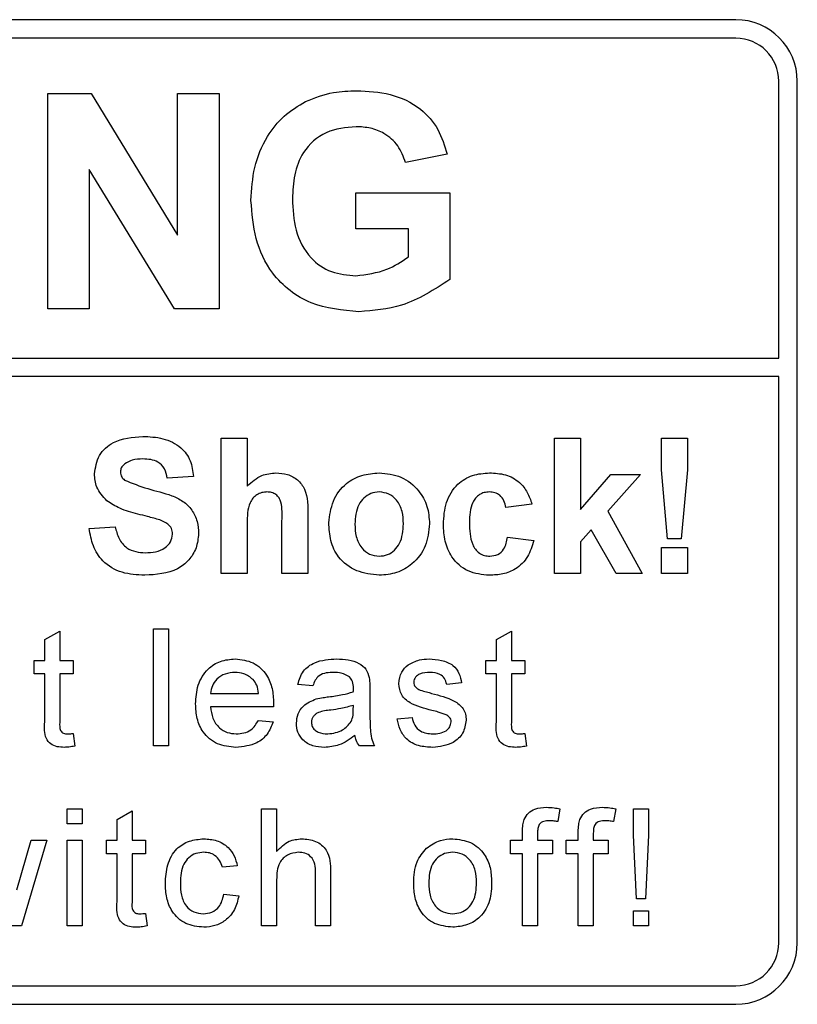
# Paper-space layout 'Blatt3' of a CAD drawing. Header units: millimetres. Extents: x 5 to 418, y 2 to 292.
# Tile 20 of 50: x 78.26 to 82.47, y 200.78 to 206.11. Entities that reach past the tile are written whole.
import ezdxf

# ---------------------------------------------------------------- set-up
doc = ezdxf.new("R2010")
doc.units = ezdxf.units.MM

psp = doc.layouts.new('Blatt3')

# ---------------------------------------------------------------- linework, layer by layer
at = {"color": 7, "linetype": 'Continuous', "lineweight": 25}
for p, q in [((82.1337, 206.1149), (65.467, 206.1149)), ((82.1337, 206.0149), (69.7337, 206.0149)), ((82.367, 204.2818), (82.367, 205.7816)), ((82.467, 201.1149), (82.467, 205.7816)), ((78.4085, 204.5483), (78.4085, 205.7149)), ((78.4085, 205.7149), (78.6429, 205.7149)), ((78.6429, 205.7149), (79.1114, 204.9484)), ((79.1114, 204.9484), (79.1114, 205.7149)), ((79.1114, 205.7149), (79.3358, 205.7149)), ((79.3358, 205.7149), (79.3358, 204.5483)), ((80.5707, 205.3859), (80.3463, 205.341)), ((79.0944, 204.5483), (78.6328, 205.3031)), ((78.6328, 205.3031), (78.6328, 204.5483)), ((80.0771, 204.982), (80.0771, 205.1765)), ((80.0771, 205.1765), (80.5856, 205.1765)), ((80.5856, 205.1765), (80.5856, 204.7079)), ((80.3613, 204.982), (80.0771, 204.982)), ((80.3613, 204.8299), (80.3613, 204.982)), ((78.6328, 204.5483), (78.4085, 204.5483)), ((79.3358, 204.5483), (79.0944, 204.5483)), ((69.7337, 204.2818), (82.367, 204.2818)), ((82.367, 204.1818), (69.7337, 204.1818)), ((82.367, 201.1149), (82.367, 204.1818)), ((79.3473, 203.1149), (79.3473, 203.8483)), ((79.3473, 203.8483), (79.4884, 203.8483)), ((79.4884, 203.8483), (79.4884, 203.5888)), ((81.1525, 203.1149), (81.1525, 203.8483)), ((81.1525, 203.8483), (81.2935, 203.8483)), ((81.2935, 203.8483), (81.2935, 203.4621)), ((81.7311, 203.6758), (81.7311, 203.8483)), ((81.7311, 203.8483), (81.8721, 203.8483)), ((81.8721, 203.8483), (81.8721, 203.6758)), ((79.1969, 203.6414), (79.0559, 203.632)), ((81.2935, 203.4621), (81.458, 203.6508)), ((81.6179, 203.6508), (81.4408, 203.4521)), ((81.458, 203.6508), (81.6179, 203.6508)), ((81.765, 203.303), (81.7311, 203.6758)), ((81.8721, 203.6758), (81.8388, 203.303)), ((81.0302, 203.491), (80.8892, 203.4722)), ((79.8174, 203.4277), (79.8174, 203.1149)), ((81.4408, 203.4521), (81.6273, 203.1149)), ((78.6328, 203.3594), (78.7738, 203.3688)), ((79.4884, 203.3848), (79.4884, 203.1149)), ((79.6764, 203.1149), (79.6764, 203.3995)), ((80.8986, 203.3124), (81.0396, 203.2936)), ((81.3517, 203.3519), (81.2935, 203.2865)), ((81.4862, 203.1149), (81.3517, 203.3519)), ((81.2935, 203.2865), (81.2935, 203.1149)), ((81.7311, 203.1149), (81.7311, 203.2559)), ((81.7311, 203.2559), (81.8721, 203.2559)), ((81.8388, 203.303), (81.765, 203.303)), ((81.8721, 203.2559), (81.8721, 203.1149)), ((79.4884, 203.1149), (79.3473, 203.1149)), ((79.8174, 203.1149), (79.6764, 203.1149)), ((81.2935, 203.1149), (81.1525, 203.1149)), ((81.6273, 203.1149), (81.4862, 203.1149)), ((81.8721, 203.1149), (81.7311, 203.1149)), ((78.3924, 202.7571), (78.4736, 202.8033)), ((78.4736, 202.8033), (78.4736, 202.6444)), ((78.9802, 202.1816), (78.9802, 202.8149)), ((78.9802, 202.8149), (79.0614, 202.8149)), ((79.0614, 202.8149), (79.0614, 202.1816)), ((80.838, 202.7571), (80.9192, 202.8033)), ((80.9192, 202.8033), (80.9192, 202.6444)), ((78.3924, 202.6444), (78.3924, 202.7571)), ((80.838, 202.6444), (80.838, 202.7571)), ((78.3355, 202.5713), (78.3355, 202.6444)), ((78.3355, 202.6444), (78.3924, 202.6444)), ((78.4736, 202.6444), (78.5467, 202.6444)), ((78.5467, 202.6444), (78.5467, 202.5713)), ((80.7812, 202.5713), (80.7812, 202.6444)), ((80.7812, 202.6444), (80.838, 202.6444)), ((80.9192, 202.6444), (80.9923, 202.6444)), ((80.9923, 202.6444), (80.9923, 202.5713)), ((78.3924, 202.5713), (78.3355, 202.5713)), ((78.3924, 202.3116), (78.3924, 202.5713)), ((78.5467, 202.5713), (78.4736, 202.5713)), ((78.4736, 202.5713), (78.4736, 202.3087)), ((80.838, 202.5713), (80.7812, 202.5713)), ((80.838, 202.3116), (80.838, 202.5713)), ((80.9923, 202.5713), (80.9192, 202.5713)), ((80.9192, 202.5713), (80.9192, 202.3087)), ((79.8442, 202.5064), (79.763, 202.5145)), ((80.6496, 202.5226), (80.5685, 202.5145)), ((79.2904, 202.4658), (79.5502, 202.4658)), ((80.1527, 202.4816), (80.1527, 202.3826)), ((80.063, 202.3772), (80.0634, 202.4008)), ((79.6311, 202.3927), (79.2904, 202.3927)), ((79.5494, 202.3196), (79.6289, 202.3115)), ((80.3005, 202.3277), (80.3817, 202.3359)), ((78.5467, 202.2486), (78.5548, 202.1804)), ((80.9923, 202.2486), (81.0004, 202.1804)), ((79.0614, 202.1816), (78.9802, 202.1816)), ((80.1771, 202.1816), (80.0959, 202.1816)), ((78.5142, 201.7594), (78.5142, 201.8406)), ((78.5142, 201.8406), (78.5954, 201.8406)), ((78.5954, 201.8406), (78.5954, 201.7594)), ((78.7838, 201.7827), (78.8649, 201.8289)), ((78.8649, 201.8289), (78.8649, 201.6701)), ((79.5665, 201.2072), (79.5665, 201.8406)), ((79.5665, 201.8406), (79.6477, 201.8406)), ((79.6477, 201.8406), (79.6477, 201.6093)), ((81.1816, 201.8407), (81.17, 201.7715)), ((81.4836, 201.8407), (81.4721, 201.7715)), ((81.5802, 201.6969), (81.5802, 201.8406)), ((81.5802, 201.8406), (81.6614, 201.8406)), ((81.6614, 201.8406), (81.6614, 201.6969)), ((78.7838, 201.6701), (78.7838, 201.7827)), ((78.5954, 201.7594), (78.5142, 201.7594)), ((80.9792, 201.6701), (80.9792, 201.7171)), ((81.0604, 201.7093), (81.0604, 201.6701)), ((81.2813, 201.6701), (81.2813, 201.7171)), ((81.3625, 201.7093), (81.3625, 201.6701)), ((78.2403, 201.401), (78.3182, 201.6701)), ((78.4029, 201.6701), (78.2658, 201.2072)), ((78.3182, 201.6701), (78.4029, 201.6701)), ((78.5142, 201.2072), (78.5142, 201.6701)), ((78.5142, 201.6701), (78.5954, 201.6701)), ((78.5954, 201.6701), (78.5954, 201.2072)), ((78.7269, 201.597), (78.7269, 201.6701)), ((78.7269, 201.6701), (78.7838, 201.6701)), ((78.8649, 201.6701), (78.938, 201.6701)), ((78.938, 201.6701), (78.938, 201.597)), ((80.9143, 201.597), (80.9143, 201.6701)), ((80.9143, 201.6701), (80.9792, 201.6701)), ((81.0604, 201.6701), (81.1416, 201.6701)), ((81.1416, 201.6701), (81.1416, 201.597)), ((81.2163, 201.597), (81.2163, 201.6701)), ((81.2163, 201.6701), (81.2813, 201.6701)), ((81.3625, 201.6701), (81.4437, 201.6701)), ((81.4437, 201.6701), (81.4437, 201.597)), ((81.5964, 201.3534), (81.5802, 201.6969)), ((81.6614, 201.6969), (81.6451, 201.3534)), ((78.7838, 201.597), (78.7269, 201.597)), ((78.7838, 201.3373), (78.7838, 201.597)), ((78.938, 201.597), (78.8649, 201.597)), ((78.8649, 201.597), (78.8649, 201.3344)), ((80.9792, 201.597), (80.9143, 201.597)), ((80.9792, 201.2072), (80.9792, 201.597)), ((81.1416, 201.597), (81.0604, 201.597)), ((81.0604, 201.597), (81.0604, 201.2072)), ((81.2813, 201.597), (81.2163, 201.597)), ((81.2813, 201.2072), (81.2813, 201.597)), ((81.3625, 201.597), (81.3625, 201.2072)), ((81.4437, 201.597), (81.3625, 201.597)), ((79.4349, 201.532), (79.3538, 201.5239)), ((79.8588, 201.2072), (79.8588, 201.4948)), ((79.94, 201.499), (79.94, 201.2072)), ((79.6477, 201.4555), (79.6477, 201.2072)), ((79.3619, 201.3777), (79.4431, 201.3696)), ((81.6451, 201.3534), (81.5964, 201.3534)), ((81.5802, 201.2884), (81.6614, 201.2884)), ((81.5802, 201.2072), (81.5802, 201.2884)), ((81.6614, 201.2884), (81.6614, 201.2072)), ((78.938, 201.2742), (78.9461, 201.2061)), ((78.2658, 201.2072), (78.1714, 201.2072)), ((78.5954, 201.2072), (78.5142, 201.2072)), ((79.6477, 201.2072), (79.5665, 201.2072)), ((79.94, 201.2072), (79.8588, 201.2072)), ((81.0604, 201.2072), (80.9792, 201.2072)), ((81.3625, 201.2072), (81.2813, 201.2072)), ((81.6614, 201.2072), (81.5802, 201.2072)), ((69.7337, 200.8816), (82.1337, 200.8816)), ((65.467, 200.7816), (82.1337, 200.7816))]:
    psp.add_line(p, q, dxfattribs=at)
for centre, radius, start, end in [((82.1337, 205.7816), 0.3333, 0, 90), ((82.1337, 205.7816), 0.2333, 0, 90), ((82.1337, 201.1149), 0.2333, 270, 0), ((82.1337, 201.1149), 0.3333, 270, 0)]:
    psp.add_arc(centre, radius, start, end, dxfattribs=at)
for points, knots in [([(79.8048, 205.6722), (79.8545, 205.6916), (79.9434, 205.7263), (80.0386, 205.7288), (80.0806, 205.7299)], [0, 0, 0, 0, 0.559238, 1, 1, 1, 1]), ([(80.0806, 205.7299), (80.142, 205.727), (80.2645, 205.7213), (80.4236, 205.6469), (80.5293, 205.5249), (80.5569, 205.4322), (80.5707, 205.3859)], [0, 0, 0, 0, 0.280674, 0.55986, 0.779759, 1, 1, 1, 1]), ([(79.5087, 205.1356), (79.5125, 205.196), (79.5199, 205.3167), (79.5851, 205.4745), (79.6827, 205.598), (79.7641, 205.6474), (79.8048, 205.6722)], [0, 0, 0, 0, 0.2801464, 0.5599799, 0.7799444, 1, 1, 1, 1]), ([(80.0776, 205.5354), (80.0219, 205.5302), (79.9108, 205.5198), (79.7888, 205.4104), (79.7389, 205.2753), (79.735, 205.1886), (79.7331, 205.1451)], [0, 0, 0, 0, 0.2798018, 0.5583312, 0.7788255, 1, 1, 1, 1]), ([(80.3463, 205.341), (80.3344, 205.3726), (80.3105, 205.4357), (80.2376, 205.499), (80.1567, 205.5313), (80.1039, 205.5341), (80.0776, 205.5354)], [0, 0, 0, 0, 0.279821, 0.559279, 0.779466, 1, 1, 1, 1]), ([(80.0932, 204.5333), (80.0043, 204.5412), (79.8269, 204.557), (79.6223, 204.7172), (79.5251, 204.9273), (79.5142, 205.0661), (79.5087, 205.1356)], [0, 0, 0, 0, 0.280091, 0.558748, 0.779191, 1, 1, 1, 1]), ([(79.7331, 205.1451), (79.7357, 205.0878), (79.7411, 204.9735), (79.8158, 204.826), (79.9418, 204.7398), (80.032, 204.7318), (80.0771, 204.7277)], [0, 0, 0, 0, 0.281036, 0.560006, 0.779769, 1, 1, 1, 1]), ([(80.0771, 204.7277), (80.1345, 204.735), (80.2373, 204.748), (80.3233, 204.8048), (80.3613, 204.8299)], [0, 0, 0, 0, 0.5590978, 1, 1, 1, 1]), ([(80.5856, 204.7079), (80.5014, 204.6527), (80.3507, 204.5541), (80.172, 204.5397), (80.0932, 204.5333)], [0, 0, 0, 0, 0.5589632, 1, 1, 1, 1]), ([(78.661, 203.6551), (78.6666, 203.6897), (78.6779, 203.759), (78.7772, 203.8467), (78.8673, 203.8535), (78.9224, 203.8577)], [0, 0, 0, 0, 0.279748, 0.559362, 1, 1, 1, 1]), ([(78.9224, 203.8577), (78.9592, 203.8561), (79.0327, 203.8529), (79.1282, 203.8071), (79.1864, 203.7281), (79.1934, 203.6703), (79.1969, 203.6414)], [0, 0, 0, 0, 0.281015, 0.560109, 0.779825, 1, 1, 1, 1]), ([(78.9241, 203.7354), (78.9044, 203.7348), (78.8693, 203.7337), (78.8386, 203.7168), (78.8251, 203.7094)], [0, 0, 0, 0, 0.560544, 1, 1, 1, 1]), ([(79.0559, 203.632), (79.0521, 203.6492), (79.0447, 203.6835), (78.9987, 203.7317), (78.9524, 203.734), (78.9241, 203.7354)], [0, 0, 0, 0, 0.281521, 0.560305, 1, 1, 1, 1]), ([(78.8251, 203.7094), (78.8177, 203.7026), (78.8044, 203.6905), (78.8028, 203.6728), (78.802, 203.6649)], [0, 0, 0, 0, 0.558758, 1, 1, 1, 1]), ([(78.7287, 203.5089), (78.7072, 203.5323), (78.6686, 203.5741), (78.6633, 203.6303), (78.661, 203.6551)], [0, 0, 0, 0, 0.559266, 1, 1, 1, 1]), ([(78.802, 203.6649), (78.8034, 203.6554), (78.8059, 203.6383), (78.8183, 203.6265), (78.8238, 203.6213)], [0, 0, 0, 0, 0.5584796, 1, 1, 1, 1]), ([(79.4884, 203.5888), (79.5134, 203.6115), (79.5582, 203.6521), (79.6179, 203.6577), (79.6442, 203.6602)], [0, 0, 0, 0, 0.559408, 1, 1, 1, 1]), ([(79.6442, 203.6602), (79.665, 203.6585), (79.7066, 203.6552), (79.7638, 203.6257), (79.8188, 203.55), (79.818, 203.4782), (79.8174, 203.4277)], [0, 0, 0, 0, 0.1872317, 0.3742014, 0.5605434, 1, 1, 1, 1]), ([(79.9302, 203.3904), (79.9353, 203.4303), (79.9453, 203.5101), (80.0151, 203.6033), (80.1081, 203.6525), (80.171, 203.6576), (80.2025, 203.6602)], [0, 0, 0, 0, 0.27995, 0.559147, 0.779424, 1, 1, 1, 1]), ([(80.2025, 203.6602), (80.2433, 203.6562), (80.3251, 203.6481), (80.4164, 203.5732), (80.4685, 203.4805), (80.4732, 203.4164), (80.4755, 203.3843)], [0, 0, 0, 0, 0.279785, 0.559124, 0.779388, 1, 1, 1, 1]), ([(80.5508, 203.3824), (80.5532, 203.4221), (80.5581, 203.5012), (80.6178, 203.599), (80.7072, 203.6534), (80.7695, 203.6579), (80.8006, 203.6602)], [0, 0, 0, 0, 0.2807075, 0.5596432, 0.7795037, 1, 1, 1, 1]), ([(80.8006, 203.6602), (80.8298, 203.6587), (80.8879, 203.6557), (80.9619, 203.6162), (81.0082, 203.5559), (81.0229, 203.5127), (81.0302, 203.491)], [0, 0, 0, 0, 0.280457, 0.559337, 0.779383, 1, 1, 1, 1]), ([(78.8238, 203.6213), (78.8655, 203.6045), (78.9492, 203.5708), (79.0599, 203.5481), (79.1423, 203.509), (79.1914, 203.4608), (79.2214, 203.3983), (79.2239, 203.3531), (79.2251, 203.3304)], [0, 0, 0, 0, 0.2494231, 0.500053, 0.625203, 0.7501424, 0.8749182, 1, 1, 1, 1]), ([(79.5956, 203.5568), (79.586, 203.5562), (79.5667, 203.5549), (79.5401, 203.5427), (79.5179, 203.5238), (79.4887, 203.4732), (79.4885, 203.4241), (79.4884, 203.3848)], [0, 0, 0, 0, 0.12527, 0.250505, 0.375684, 0.500963, 1, 1, 1, 1]), ([(79.6764, 203.3995), (79.678, 203.4338), (79.6799, 203.4766), (79.6625, 203.5252), (79.6445, 203.5439), (79.6211, 203.5553), (79.6041, 203.5563), (79.5956, 203.5568)], [0, 0, 0, 0, 0.500563, 0.625443, 0.750179, 0.874937, 1, 1, 1, 1]), ([(80.2032, 203.5568), (80.1879, 203.5553), (80.1572, 203.5523), (80.1187, 203.5253), (80.0776, 203.4719), (80.0739, 203.4196), (80.0713, 203.3829)], [0, 0, 0, 0, 0.186985, 0.373878, 0.561022, 1, 1, 1, 1]), ([(80.3345, 203.3839), (80.3335, 203.4067), (80.3314, 203.4523), (80.3033, 203.5108), (80.257, 203.5503), (80.2211, 203.5546), (80.2032, 203.5568)], [0, 0, 0, 0, 0.281043, 0.560553, 0.78042, 1, 1, 1, 1]), ([(80.7995, 203.5568), (80.7901, 203.5562), (80.7714, 203.555), (80.7454, 203.5433), (80.7242, 203.5247), (80.694, 203.4769), (80.6928, 203.4291), (80.6918, 203.3908)], [0, 0, 0, 0, 0.125319, 0.250544, 0.375796, 0.501063, 1, 1, 1, 1]), ([(80.8892, 203.4722), (80.8866, 203.4847), (80.8813, 203.5097), (80.8592, 203.539), (80.8296, 203.5549), (80.8095, 203.5562), (80.7995, 203.5568)], [0, 0, 0, 0, 0.280561, 0.559648, 0.7796, 1, 1, 1, 1]), ([(78.8964, 203.4369), (78.8628, 203.4454), (78.803, 203.4605), (78.7514, 203.4941), (78.7287, 203.5089)], [0, 0, 0, 0, 0.560768, 1, 1, 1, 1]), ([(79.0153, 203.4051), (78.9932, 203.4114), (78.9538, 203.4228), (78.9139, 203.4326), (78.8964, 203.4369)], [0, 0, 0, 0, 0.559956, 1, 1, 1, 1]), ([(78.7738, 203.3688), (78.779, 203.347), (78.7894, 203.3035), (78.8305, 203.2533), (78.8846, 203.2306), (78.9196, 203.2287), (78.9372, 203.2277)], [0, 0, 0, 0, 0.280582, 0.559152, 0.779251, 1, 1, 1, 1]), ([(79.0841, 203.329), (79.083, 203.3394), (79.0809, 203.3602), (79.0553, 203.3894), (79.0305, 203.3991), (79.0153, 203.4051)], [0, 0, 0, 0, 0.279779, 0.559088, 1, 1, 1, 1]), ([(80.2033, 203.1055), (80.1617, 203.1102), (80.0788, 203.1196), (79.9814, 203.1928), (79.9357, 203.2922), (79.9321, 203.3576), (79.9302, 203.3904)], [0, 0, 0, 0, 0.280145, 0.558899, 0.779053, 1, 1, 1, 1]), ([(80.0713, 203.3829), (80.0723, 203.3599), (80.0744, 203.3141), (80.1025, 203.2553), (80.149, 203.2155), (80.1851, 203.2111), (80.2032, 203.2089)], [0, 0, 0, 0, 0.281015, 0.560464, 0.780394, 1, 1, 1, 1]), ([(80.2032, 203.2089), (80.2185, 203.2105), (80.2492, 203.2135), (80.2879, 203.2407), (80.3283, 203.2947), (80.332, 203.3471), (80.3345, 203.3839)], [0, 0, 0, 0, 0.18693, 0.373819, 0.560978, 1, 1, 1, 1]), ([(80.4755, 203.3843), (80.4715, 203.3434), (80.4635, 203.2616), (80.3912, 203.1684), (80.2997, 203.1133), (80.2355, 203.1081), (80.2033, 203.1055)], [0, 0, 0, 0, 0.279924, 0.559367, 0.779516, 1, 1, 1, 1]), ([(80.7996, 203.1055), (80.76, 203.1094), (80.6808, 203.1173), (80.5949, 203.1951), (80.5556, 203.2897), (80.5524, 203.3515), (80.5508, 203.3824)], [0, 0, 0, 0, 0.279707, 0.558485, 0.778934, 1, 1, 1, 1]), ([(80.6918, 203.3908), (80.6927, 203.35), (80.6938, 203.2989), (80.7231, 203.2457), (80.7449, 203.2246), (80.7725, 203.2111), (80.7925, 203.2097), (80.8025, 203.2089)], [0, 0, 0, 0, 0.499313, 0.62455, 0.749763, 0.874784, 1, 1, 1, 1]), ([(78.9334, 203.1055), (78.8921, 203.1076), (78.8099, 203.1119), (78.7062, 203.1715), (78.6496, 203.2638), (78.6384, 203.3275), (78.6328, 203.3594)], [0, 0, 0, 0, 0.280715, 0.55934, 0.779309, 1, 1, 1, 1]), ([(79.2251, 203.3304), (79.2223, 203.3046), (79.2167, 203.253), (79.1752, 203.1851), (79.0844, 203.1149), (78.9956, 203.1094), (78.9334, 203.1055)], [0, 0, 0, 0, 0.186966, 0.374006, 0.560967, 1, 1, 1, 1]), ([(78.9372, 203.2277), (78.9558, 203.2285), (78.993, 203.23), (79.0417, 203.2499), (79.0769, 203.2852), (79.0817, 203.3144), (79.0841, 203.329)], [0, 0, 0, 0, 0.281228, 0.561008, 0.781099, 1, 1, 1, 1]), ([(80.8025, 203.2089), (80.8173, 203.2105), (80.8467, 203.2136), (80.8863, 203.2526), (80.8939, 203.2896), (80.8986, 203.3124)], [0, 0, 0, 0, 0.28016, 0.558978, 1, 1, 1, 1]), ([(81.0396, 203.2936), (81.0307, 203.2634), (81.0129, 203.2032), (80.9495, 203.1384), (80.8733, 203.1091), (80.8242, 203.1067), (80.7996, 203.1055)], [0, 0, 0, 0, 0.280244, 0.559157, 0.779326, 1, 1, 1, 1]), ([(79.2092, 202.4091), (79.2112, 202.4434), (79.2152, 202.5119), (79.2665, 202.5963), (79.3423, 202.6457), (79.3962, 202.6503), (79.4231, 202.6525)], [0, 0, 0, 0, 0.280748, 0.559775, 0.779666, 1, 1, 1, 1]), ([(79.4231, 202.6525), (79.4567, 202.6486), (79.5239, 202.6409), (79.5954, 202.573), (79.6274, 202.4923), (79.6301, 202.4398), (79.6314, 202.4135)], [0, 0, 0, 0, 0.279366, 0.558398, 0.778885, 1, 1, 1, 1]), ([(79.763, 202.5145), (79.7704, 202.5397), (79.7853, 202.5899), (79.8654, 202.646), (79.9319, 202.6501), (79.9727, 202.6525)], [0, 0, 0, 0, 0.28043, 0.559303, 1, 1, 1, 1]), ([(79.9727, 202.6525), (80.015, 202.6503), (80.074, 202.6471), (80.1346, 202.5986), (80.1441, 202.5669), (80.1488, 202.551)], [0, 0, 0, 0, 0.559253, 0.779195, 1, 1, 1, 1]), ([(80.3086, 202.5183), (80.3117, 202.5407), (80.3171, 202.5808), (80.3465, 202.608), (80.3595, 202.6201)], [0, 0, 0, 0, 0.558927, 1, 1, 1, 1]), ([(80.3595, 202.6201), (80.3794, 202.6307), (80.4149, 202.6497), (80.4551, 202.6517), (80.4728, 202.6525)], [0, 0, 0, 0, 0.558938, 1, 1, 1, 1]), ([(80.4728, 202.6525), (80.4955, 202.6512), (80.5409, 202.6484), (80.6018, 202.6237), (80.6391, 202.5756), (80.6461, 202.5403), (80.6496, 202.5226)], [0, 0, 0, 0, 0.280737, 0.560427, 0.77945, 1, 1, 1, 1]), ([(79.4227, 202.5795), (79.4046, 202.5779), (79.3684, 202.5749), (79.3247, 202.5468), (79.297, 202.5082), (79.2926, 202.4799), (79.2904, 202.4658)], [0, 0, 0, 0, 0.28019, 0.559728, 0.779642, 1, 1, 1, 1]), ([(79.5204, 202.5406), (79.5043, 202.5534), (79.4754, 202.5763), (79.4389, 202.5785), (79.4227, 202.5795)], [0, 0, 0, 0, 0.558512, 1, 1, 1, 1]), ([(79.9581, 202.5795), (79.9443, 202.579), (79.9167, 202.5782), (79.8783, 202.566), (79.8548, 202.5373), (79.8477, 202.5167), (79.8442, 202.5064)], [0, 0, 0, 0, 0.280855, 0.559751, 0.7795, 1, 1, 1, 1]), ([(80.0425, 202.555), (80.0278, 202.5634), (80.0016, 202.5786), (79.9714, 202.5792), (79.9581, 202.5795)], [0, 0, 0, 0, 0.557871, 1, 1, 1, 1]), ([(80.4788, 202.5795), (80.4591, 202.579), (80.4296, 202.5783), (80.4016, 202.5577), (80.3912, 202.5411), (80.3903, 202.5314), (80.3898, 202.5265)], [0, 0, 0, 0, 0.49977, 0.749095, 0.874592, 1, 1, 1, 1]), ([(80.5685, 202.5145), (80.5655, 202.5257), (80.5597, 202.548), (80.5267, 202.5761), (80.4969, 202.5782), (80.4788, 202.5795)], [0, 0, 0, 0, 0.280304, 0.560237, 1, 1, 1, 1]), ([(79.5502, 202.4658), (79.5481, 202.4812), (79.5444, 202.5088), (79.5277, 202.5309), (79.5204, 202.5406)], [0, 0, 0, 0, 0.560674, 1, 1, 1, 1]), ([(80.0634, 202.4928), (80.0631, 202.5058), (80.0626, 202.5289), (80.0486, 202.547), (80.0425, 202.555)], [0, 0, 0, 0, 0.561903, 1, 1, 1, 1]), ([(80.1488, 202.551), (80.1502, 202.5381), (80.1527, 202.515), (80.1527, 202.4918), (80.1527, 202.4816)], [0, 0, 0, 0, 0.559817, 1, 1, 1, 1]), ([(80.4888, 202.3735), (80.4476, 202.384), (80.3961, 202.3971), (80.3436, 202.4325), (80.3163, 202.4655), (80.3117, 202.4972), (80.3086, 202.5183)], [0, 0, 0, 0, 0.5013208, 0.6265921, 0.7518172, 1, 1, 1, 1]), ([(80.3898, 202.5265), (80.3903, 202.5216), (80.3912, 202.5128), (80.3961, 202.5055), (80.3983, 202.5023)], [0, 0, 0, 0, 0.559236, 1, 1, 1, 1]), ([(79.9292, 202.4473), (79.9545, 202.4505), (79.9998, 202.4562), (80.0437, 202.4685), (80.063, 202.4739)], [0, 0, 0, 0, 0.560185, 1, 1, 1, 1]), ([(80.063, 202.4739), (80.0631, 202.4774), (80.0632, 202.4837), (80.0633, 202.49), (80.0634, 202.4928)], [0, 0, 0, 0, 0.560023, 1, 1, 1, 1]), ([(80.3983, 202.5023), (80.4027, 202.4979), (80.4105, 202.4901), (80.4206, 202.4857), (80.4251, 202.4838)], [0, 0, 0, 0, 0.5590842, 1, 1, 1, 1]), ([(80.4251, 202.4838), (80.4365, 202.4803), (80.4569, 202.4741), (80.4774, 202.4685), (80.4865, 202.466)], [0, 0, 0, 0, 0.559965, 1, 1, 1, 1]), ([(80.4865, 202.466), (80.5286, 202.4552), (80.5813, 202.4417), (80.6369, 202.4076), (80.6588, 202.3833), (80.6721, 202.3531), (80.6734, 202.3315), (80.674, 202.3206)], [0, 0, 0, 0, 0.500446, 0.625396, 0.750274, 0.875069, 1, 1, 1, 1]), ([(79.4274, 202.1735), (79.3932, 202.1766), (79.3249, 202.1827), (79.2485, 202.2474), (79.2134, 202.3289), (79.2106, 202.3823), (79.2092, 202.4091)], [0, 0, 0, 0, 0.279952, 0.558661, 0.778994, 1, 1, 1, 1]), ([(79.6314, 202.4135), (79.6314, 202.4096), (79.6313, 202.4027), (79.6311, 202.3958), (79.6311, 202.3927)], [0, 0, 0, 0, 0.559999, 1, 1, 1, 1]), ([(79.7549, 202.3043), (79.7566, 202.3214), (79.7602, 202.3555), (79.7958, 202.4086), (79.8372, 202.4254), (79.8624, 202.4356)], [0, 0, 0, 0, 0.280458, 0.560983, 1, 1, 1, 1]), ([(79.8624, 202.4356), (79.8748, 202.4383), (79.8969, 202.4432), (79.9193, 202.446), (79.9292, 202.4473)], [0, 0, 0, 0, 0.559918, 1, 1, 1, 1]), ([(80.0634, 202.4008), (80.0409, 202.3945), (80.0008, 202.3833), (79.9594, 202.3779), (79.9412, 202.3756)], [0, 0, 0, 0, 0.55976, 1, 1, 1, 1]), ([(79.2904, 202.3927), (79.2929, 202.3717), (79.2979, 202.3299), (79.3319, 202.2797), (79.3791, 202.2507), (79.4122, 202.2479), (79.4287, 202.2465)], [0, 0, 0, 0, 0.280633, 0.559687, 0.779661, 1, 1, 1, 1]), ([(79.9412, 202.3756), (79.9181, 202.3731), (79.8892, 202.3701), (79.8585, 202.3538), (79.8461, 202.3415), (79.8377, 202.3261), (79.8366, 202.3146), (79.8361, 202.3088)], [0, 0, 0, 0, 0.50028, 0.625326, 0.750269, 0.875147, 1, 1, 1, 1]), ([(80.051, 202.313), (80.0552, 202.3246), (80.0627, 202.3454), (80.0629, 202.3675), (80.063, 202.3772)], [0, 0, 0, 0, 0.5589946, 1, 1, 1, 1]), ([(80.1527, 202.3826), (80.1528, 202.3594), (80.153, 202.3212), (80.1546, 202.2683), (80.1599, 202.2233), (80.1713, 202.1955), (80.1771, 202.1816)], [0, 0, 0, 0, 0.340206, 0.560339, 0.780175, 1, 1, 1, 1]), ([(80.565, 202.3498), (80.551, 202.355), (80.526, 202.3642), (80.5002, 202.3707), (80.4888, 202.3735)], [0, 0, 0, 0, 0.5597879, 1, 1, 1, 1]), ([(80.5928, 202.3124), (80.5923, 202.317), (80.5913, 202.3262), (80.5816, 202.3402), (80.5713, 202.3462), (80.565, 202.3498)], [0, 0, 0, 0, 0.279757, 0.559839, 1, 1, 1, 1]), ([(78.4976, 202.1735), (78.4848, 202.1739), (78.4593, 202.1748), (78.4227, 202.1896), (78.3877, 202.236), (78.3904, 202.2804), (78.3924, 202.3116)], [0, 0, 0, 0, 0.187433, 0.373821, 0.559462, 1, 1, 1, 1]), ([(78.4736, 202.3087), (78.4726, 202.2935), (78.4713, 202.2744), (78.4839, 202.2559), (78.4962, 202.2473), (78.5074, 202.2469), (78.5148, 202.2465)], [0, 0, 0, 0, 0.499596, 0.625239, 0.750354, 1, 1, 1, 1]), ([(79.6289, 202.3115), (79.6198, 202.2885), (79.6016, 202.2424), (79.5307, 202.1833), (79.4666, 202.1772), (79.4274, 202.1735)], [0, 0, 0, 0, 0.280613, 0.560833, 1, 1, 1, 1]), ([(79.4287, 202.2465), (79.4427, 202.2474), (79.4706, 202.249), (79.5185, 202.269), (79.5377, 202.3005), (79.5494, 202.3196)], [0, 0, 0, 0, 0.281282, 0.561906, 1, 1, 1, 1]), ([(79.9063, 202.1735), (79.8852, 202.1747), (79.8429, 202.1771), (79.7904, 202.2079), (79.7592, 202.2544), (79.7563, 202.2876), (79.7549, 202.3043)], [0, 0, 0, 0, 0.280815, 0.55969, 0.779696, 1, 1, 1, 1]), ([(79.8361, 202.3088), (79.8369, 202.3013), (79.8386, 202.2861), (79.853, 202.2674), (79.8809, 202.2492), (79.9067, 202.2476), (79.9249, 202.2465)], [0, 0, 0, 0, 0.186565, 0.373467, 0.560613, 1, 1, 1, 1]), ([(79.9249, 202.2465), (79.9534, 202.2501), (80.0045, 202.2564), (80.0368, 202.2957), (80.051, 202.313)], [0, 0, 0, 0, 0.5597581, 1, 1, 1, 1]), ([(80.4927, 202.1735), (80.4671, 202.1747), (80.4159, 202.1771), (80.3504, 202.2123), (80.3137, 202.2688), (80.3049, 202.3081), (80.3005, 202.3277)], [0, 0, 0, 0, 0.280739, 0.559297, 0.779311, 1, 1, 1, 1]), ([(80.3817, 202.3359), (80.385, 202.3213), (80.3915, 202.2921), (80.4309, 202.2518), (80.4698, 202.2485), (80.4936, 202.2465)], [0, 0, 0, 0, 0.281314, 0.561069, 1, 1, 1, 1]), ([(80.674, 202.3206), (80.6701, 202.2963), (80.6623, 202.2477), (80.5943, 202.1845), (80.5312, 202.1776), (80.4927, 202.1735)], [0, 0, 0, 0, 0.279926, 0.560038, 1, 1, 1, 1]), ([(80.4936, 202.2465), (80.506, 202.247), (80.5308, 202.2479), (80.5637, 202.2601), (80.5878, 202.2832), (80.5911, 202.3027), (80.5928, 202.3124)], [0, 0, 0, 0, 0.281188, 0.560952, 0.781095, 1, 1, 1, 1]), ([(80.9432, 202.1735), (80.9304, 202.1739), (80.905, 202.1748), (80.8683, 202.1896), (80.8333, 202.236), (80.8361, 202.2804), (80.838, 202.3116)], [0, 0, 0, 0, 0.187433, 0.373821, 0.559462, 1, 1, 1, 1]), ([(80.9192, 202.3087), (80.9182, 202.2935), (80.9169, 202.2744), (80.9295, 202.2559), (80.9418, 202.2473), (80.953, 202.2469), (80.9605, 202.2465)], [0, 0, 0, 0, 0.499596, 0.625239, 0.750354, 1, 1, 1, 1]), ([(78.5148, 202.2465), (78.5208, 202.2467), (78.5314, 202.2471), (78.542, 202.2481), (78.5467, 202.2486)], [0, 0, 0, 0, 0.559965, 1, 1, 1, 1]), ([(80.9605, 202.2465), (80.9664, 202.2467), (80.977, 202.2471), (80.9876, 202.2481), (80.9923, 202.2486)], [0, 0, 0, 0, 0.559965, 1, 1, 1, 1]), ([(80.0715, 202.2384), (80.0438, 202.2178), (79.9943, 202.1809), (79.9332, 202.1758), (79.9063, 202.1735)], [0, 0, 0, 0, 0.559971, 1, 1, 1, 1]), ([(80.0959, 202.1816), (80.0894, 202.1914), (80.0779, 202.209), (80.0735, 202.2294), (80.0715, 202.2384)], [0, 0, 0, 0, 0.559697, 1, 1, 1, 1]), ([(78.5548, 202.1804), (78.5442, 202.1783), (78.5253, 202.1746), (78.506, 202.1738), (78.4976, 202.1735)], [0, 0, 0, 0, 0.560078, 1, 1, 1, 1]), ([(81.0004, 202.1804), (80.9898, 202.1783), (80.9709, 202.1746), (80.9517, 202.1738), (80.9432, 202.1735)], [0, 0, 0, 0, 0.560078, 1, 1, 1, 1]), ([(80.9879, 201.7833), (80.9948, 201.7953), (81.0086, 201.8193), (81.0524, 201.8455), (81.0879, 201.8475), (81.1097, 201.8487)], [0, 0, 0, 0, 0.279458, 0.559661, 1, 1, 1, 1]), ([(81.1097, 201.8487), (81.1232, 201.8481), (81.1474, 201.8472), (81.1711, 201.8427), (81.1816, 201.8407)], [0, 0, 0, 0, 0.559945, 1, 1, 1, 1]), ([(81.2899, 201.7833), (81.2968, 201.7953), (81.3106, 201.8193), (81.3544, 201.8455), (81.39, 201.8475), (81.4117, 201.8487)], [0, 0, 0, 0, 0.279458, 0.559661, 1, 1, 1, 1]), ([(81.4117, 201.8487), (81.4252, 201.8481), (81.4494, 201.8472), (81.4732, 201.8427), (81.4836, 201.8407)], [0, 0, 0, 0, 0.559945, 1, 1, 1, 1]), ([(80.9792, 201.7171), (80.9793, 201.7297), (80.9794, 201.7522), (80.9853, 201.7738), (80.9879, 201.7833)], [0, 0, 0, 0, 0.5603701, 1, 1, 1, 1]), ([(81.1246, 201.7756), (81.1145, 201.7753), (81.0945, 201.7748), (81.0681, 201.759), (81.0613, 201.7329), (81.0607, 201.7171), (81.0604, 201.7093)], [0, 0, 0, 0, 0.281469, 0.557719, 0.778516, 1, 1, 1, 1]), ([(81.17, 201.7715), (81.1616, 201.7728), (81.1465, 201.7751), (81.1313, 201.7754), (81.1246, 201.7756)], [0, 0, 0, 0, 0.559924, 1, 1, 1, 1]), ([(81.2813, 201.7171), (81.2813, 201.7297), (81.2815, 201.7522), (81.2873, 201.7738), (81.2899, 201.7833)], [0, 0, 0, 0, 0.56037, 1, 1, 1, 1]), ([(81.4267, 201.7756), (81.4166, 201.7753), (81.3965, 201.7748), (81.3701, 201.759), (81.3633, 201.7329), (81.3628, 201.7171), (81.3625, 201.7093)], [0, 0, 0, 0, 0.281469, 0.557719, 0.778516, 1, 1, 1, 1]), ([(81.4721, 201.7715), (81.4637, 201.7728), (81.4486, 201.7751), (81.4334, 201.7754), (81.4267, 201.7756)], [0, 0, 0, 0, 0.559924, 1, 1, 1, 1]), ([(79.0452, 201.4369), (79.0473, 201.4705), (79.0514, 201.5375), (79.0971, 201.6241), (79.1737, 201.6703), (79.2265, 201.6756), (79.2529, 201.6782)], [0, 0, 0, 0, 0.280838, 0.55968, 0.779579, 1, 1, 1, 1]), ([(79.2529, 201.6782), (79.2769, 201.6765), (79.3249, 201.6733), (79.3841, 201.6376), (79.421, 201.5869), (79.4303, 201.5503), (79.4349, 201.532)], [0, 0, 0, 0, 0.280267, 0.559439, 0.779535, 1, 1, 1, 1]), ([(79.6477, 201.6093), (79.6687, 201.6312), (79.7064, 201.6703), (79.7599, 201.6758), (79.7834, 201.6782)], [0, 0, 0, 0, 0.559341, 1, 1, 1, 1]), ([(79.7834, 201.6782), (79.8091, 201.676), (79.8602, 201.6716), (79.9203, 201.6239), (79.9386, 201.5591), (79.9395, 201.5191), (79.94, 201.499)], [0, 0, 0, 0, 0.2803178, 0.5583395, 0.7785536, 1, 1, 1, 1]), ([(80.4595, 201.6273), (80.4835, 201.644), (80.5264, 201.6737), (80.5783, 201.6768), (80.6012, 201.6782)], [0, 0, 0, 0, 0.559033, 1, 1, 1, 1]), ([(80.6012, 201.6782), (80.6345, 201.6745), (80.701, 201.6672), (80.7733, 201.6023), (80.8079, 201.5232), (80.8107, 201.4712), (80.812, 201.4451)], [0, 0, 0, 0, 0.279556, 0.5586, 0.778991, 1, 1, 1, 1]), ([(79.2534, 201.6051), (79.2386, 201.6039), (79.209, 201.6015), (79.1701, 201.5777), (79.1306, 201.5254), (79.1281, 201.4746), (79.1264, 201.439)], [0, 0, 0, 0, 0.187089, 0.37388, 0.56073, 1, 1, 1, 1]), ([(79.3538, 201.5239), (79.3497, 201.5365), (79.3416, 201.5615), (79.3153, 201.5885), (79.2844, 201.6031), (79.2637, 201.6044), (79.2534, 201.6051)], [0, 0, 0, 0, 0.280213, 0.559476, 0.779649, 1, 1, 1, 1]), ([(79.7652, 201.6051), (79.745, 201.6022), (79.7048, 201.5964), (79.6499, 201.5415), (79.6485, 201.4882), (79.6477, 201.4555)], [0, 0, 0, 0, 0.280205, 0.55932, 1, 1, 1, 1]), ([(79.8588, 201.4948), (79.8582, 201.5103), (79.857, 201.5411), (79.8373, 201.5817), (79.8016, 201.6027), (79.7773, 201.6043), (79.7652, 201.6051)], [0, 0, 0, 0, 0.281222, 0.559777, 0.779378, 1, 1, 1, 1]), ([(80.3898, 201.4386), (80.3916, 201.4784), (80.3949, 201.5493), (80.4398, 201.6035), (80.4595, 201.6273)], [0, 0, 0, 0, 0.560963, 1, 1, 1, 1]), ([(80.6012, 201.6051), (80.5863, 201.6038), (80.5566, 201.6012), (80.5177, 201.5771), (80.4767, 201.5257), (80.4734, 201.4747), (80.471, 201.4389)], [0, 0, 0, 0, 0.187137, 0.374025, 0.561097, 1, 1, 1, 1]), ([(80.7308, 201.4413), (80.7299, 201.4634), (80.7279, 201.5073), (80.6993, 201.5634), (80.6531, 201.5994), (80.6185, 201.6032), (80.6012, 201.6051)], [0, 0, 0, 0, 0.281064, 0.560316, 0.780174, 1, 1, 1, 1]), ([(80.812, 201.4451), (80.8109, 201.4106), (80.8086, 201.3419), (80.7592, 201.2552), (80.682, 201.2072), (80.6281, 201.2018), (80.6012, 201.1991)], [0, 0, 0, 0, 0.281033, 0.559513, 0.779602, 1, 1, 1, 1]), ([(80.6012, 201.2722), (80.6162, 201.2735), (80.6463, 201.2762), (80.685, 201.3013), (80.7257, 201.3537), (80.7287, 201.4052), (80.7308, 201.4413)], [0, 0, 0, 0, 0.187044, 0.373945, 0.560983, 1, 1, 1, 1]), ([(79.253, 201.1991), (79.2194, 201.2026), (79.1522, 201.2096), (79.0803, 201.2772), (79.0489, 201.3581), (79.0464, 201.4106), (79.0452, 201.4369)], [0, 0, 0, 0, 0.279595, 0.558341, 0.778834, 1, 1, 1, 1]), ([(79.1264, 201.439), (79.1272, 201.417), (79.1288, 201.3732), (79.1518, 201.3144), (79.1982, 201.2775), (79.2329, 201.274), (79.2502, 201.2722)], [0, 0, 0, 0, 0.281276, 0.560536, 0.78011, 1, 1, 1, 1]), ([(80.6012, 201.1991), (80.5672, 201.2027), (80.4994, 201.2099), (80.4256, 201.2771), (80.3937, 201.359), (80.3911, 201.4121), (80.3898, 201.4386)], [0, 0, 0, 0, 0.279616, 0.558371, 0.778858, 1, 1, 1, 1]), ([(80.471, 201.4389), (80.472, 201.4166), (80.4739, 201.372), (80.5012, 201.3141), (80.5485, 201.2779), (80.5836, 201.2741), (80.6012, 201.2722)], [0, 0, 0, 0, 0.281129, 0.560384, 0.780159, 1, 1, 1, 1]), ([(78.8889, 201.1991), (78.8762, 201.1996), (78.8507, 201.2005), (78.8141, 201.2152), (78.779, 201.2617), (78.7818, 201.306), (78.7838, 201.3373)], [0, 0, 0, 0, 0.187433, 0.373821, 0.559462, 1, 1, 1, 1]), ([(78.8649, 201.3344), (78.8639, 201.3191), (78.8626, 201.3), (78.8752, 201.2816), (78.8875, 201.273), (78.8987, 201.2725), (78.9062, 201.2722)], [0, 0, 0, 0, 0.499596, 0.625239, 0.750354, 1, 1, 1, 1]), ([(79.2502, 201.2722), (79.2661, 201.2737), (79.2978, 201.2767), (79.3462, 201.3123), (79.3559, 201.3529), (79.3619, 201.3777)], [0, 0, 0, 0, 0.280899, 0.560906, 1, 1, 1, 1]), ([(79.4431, 201.3696), (79.4371, 201.3439), (79.4251, 201.2926), (79.3757, 201.2356), (79.3149, 201.2036), (79.2737, 201.2006), (79.253, 201.1991)], [0, 0, 0, 0, 0.280202, 0.55951, 0.779586, 1, 1, 1, 1]), ([(78.9062, 201.2722), (78.9121, 201.2724), (78.9228, 201.2727), (78.9334, 201.2738), (78.938, 201.2742)], [0, 0, 0, 0, 0.559965, 1, 1, 1, 1]), ([(78.9461, 201.2061), (78.9356, 201.204), (78.9166, 201.2002), (78.8974, 201.1994), (78.8889, 201.1991)], [0, 0, 0, 0, 0.560078, 1, 1, 1, 1])]:
    psp.add_open_spline(points, degree=3, knots=knots, dxfattribs=at)

doc.saveas('drawing.dxf')
